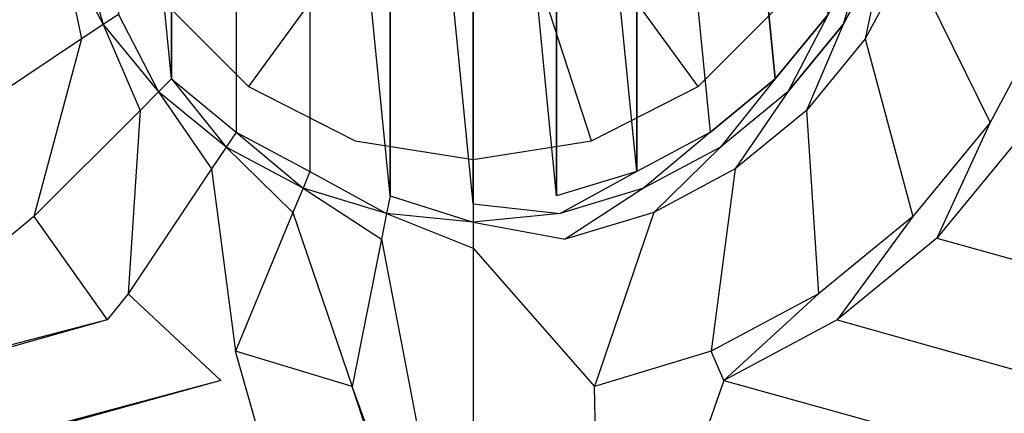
# Model space of a CAD drawing. Extents: x 0 to 1.8, y -0.8 to 0.
# Tile 6 of 15: x 0.8651 to 0.9423, y -0.4507 to -0.4198. Entities that reach past the tile are written whole.
import ezdxf

# ---------------------------------------------------------------- set-up
doc = ezdxf.new("R2010")
doc.units = 0
doc.layers.add('L0_DRAIN_004_D60___REPLACEMTFOR', color=7, linetype='CONTINUOUS')
doc.layers.add('L2_WANNE_0___REPLACEMTFOREMPTYG', color=7, linetype='CONTINUOUS')

msp = doc.modelspace()

# ---------------------------------------------------------------- linework, layer by layer
at = {"layer": 'L0_DRAIN_004_D60___REPLACEMTFOR', "color": 8}
for points, invisible_edges in [([(0.900682, -0.400767, 0.0122), (0.876411, -0.418401, 0.011206), (0.883048, -0.425038, 0.011209), (0.900682, -0.400767, 0.0122)], 14), ([(0.900682, -0.400767, 0.0122), (0.883048, -0.425038, 0.011209), (0.891411, -0.429299, 0.011211), (0.900682, -0.400767, 0.0122)], 14), ([(0.900682, -0.430767, 0.011211), (0.900682, -0.400767, 0.0122), (0.891411, -0.429299, 0.011211), (0.900682, -0.430767, 0.011211)], 14), ([(0.909952, -0.429299, 0.011211), (0.900682, -0.400767, 0.0122), (0.900682, -0.430767, 0.011211), (0.909952, -0.429299, 0.011211)], 14), ([(0.918315, -0.425038, 0.011209), (0.900682, -0.400767, 0.0122), (0.909952, -0.429299, 0.011211), (0.918315, -0.425038, 0.011209)], 14), ([(0.924952, -0.418401, 0.011206), (0.900682, -0.400767, 0.0122), (0.918315, -0.425038, 0.011209), (0.924952, -0.418401, 0.011206)], 14), ([(0.883048, -0.425038, 0.011209), (0.876411, -0.418401, 0.010206), (0.883048, -0.425038, 0.010209), (0.883048, -0.425038, 0.011209)], 13), ([(0.876411, -0.418401, 0.010206), (0.883048, -0.425038, 0.011209), (0.876411, -0.418401, 0.011206), (0.876411, -0.418401, 0.010206)], 14), ([(0.924952, -0.418401, 0.010206), (0.918315, -0.425038, 0.011209), (0.918315, -0.425038, 0.010209), (0.924952, -0.418401, 0.010206)], 13), ([(0.918315, -0.425038, 0.011209), (0.924952, -0.418401, 0.010206), (0.924952, -0.418401, 0.011206), (0.918315, -0.425038, 0.011209)], 14), ([(0.891411, -0.429299, 0.010211), (0.883048, -0.425038, 0.011209), (0.883048, -0.425038, 0.010209), (0.891411, -0.429299, 0.010211)], 13), ([(0.883048, -0.425038, 0.011209), (0.891411, -0.429299, 0.010211), (0.891411, -0.429299, 0.011211), (0.883048, -0.425038, 0.011209)], 14), ([(0.918315, -0.425038, 0.011209), (0.909952, -0.429299, 0.010211), (0.918315, -0.425038, 0.010209), (0.918315, -0.425038, 0.011209)], 13), ([(0.909952, -0.429299, 0.010211), (0.918315, -0.425038, 0.011209), (0.909952, -0.429299, 0.011211), (0.909952, -0.429299, 0.010211)], 14), ([(0.900682, -0.430768, 0.010211), (0.891411, -0.429299, 0.011211), (0.891411, -0.429299, 0.010211), (0.900682, -0.430768, 0.010211)], 13), ([(0.891411, -0.429299, 0.011211), (0.900682, -0.430768, 0.010211), (0.900682, -0.430767, 0.011211), (0.891411, -0.429299, 0.011211)], 14), ([(0.909952, -0.429299, 0.011211), (0.900682, -0.430768, 0.010211), (0.909952, -0.429299, 0.010211), (0.909952, -0.429299, 0.011211)], 13), ([(0.900682, -0.430768, 0.010211), (0.909952, -0.429299, 0.011211), (0.900682, -0.430767, 0.011211), (0.900682, -0.430768, 0.010211)], 14)]:
    msp.add_3dface(points, dxfattribs=dict(at, invisible_edges=invisible_edges))
at = {"layer": 'L2_WANNE_0___REPLACEMTFOREMPTYG', "color": 8}
for points, invisible_edges in [([(0.894149, -0.367927), (0.900682, -0.434251), (0.900682, -0.367284), (0.894149, -0.367927)], 13), ([(0.900682, -0.367284), (0.900682, -0.434251), (0.907214, -0.433608), (0.900682, -0.367284)], 10), ([(0.900682, -0.367284), (0.907214, -0.433608), (0.907214, -0.367927), (0.900682, -0.367284)], 13), ([(0.887868, -0.369833), (0.894149, -0.433608), (0.894149, -0.367927), (0.887868, -0.369833)], 13), ([(0.894149, -0.367927), (0.894149, -0.433608), (0.900682, -0.434251), (0.894149, -0.367927)], 10), ([(0.907214, -0.367927), (0.907214, -0.433608), (0.913495, -0.431703), (0.907214, -0.367927)], 10), ([(0.907214, -0.367927), (0.913495, -0.431703), (0.913495, -0.369833), (0.907214, -0.367927)], 13), ([(0.882079, -0.372927), (0.882079, -0.428608), (0.887868, -0.369833), (0.882079, -0.372927)], 10), ([(0.887868, -0.369833), (0.882079, -0.428608), (0.887868, -0.431703), (0.887868, -0.369833)], 13), ([(0.887868, -0.369833), (0.887868, -0.431703), (0.894149, -0.433608), (0.887868, -0.369833)], 10), ([(0.913495, -0.369833), (0.913495, -0.431703), (0.919284, -0.428608), (0.913495, -0.369833)], 10), ([(0.913495, -0.369833), (0.919284, -0.428608), (0.919284, -0.372927), (0.913495, -0.369833)], 15), ([(0.877005, -0.377091), (0.877005, -0.424444), (0.882079, -0.372927), (0.877005, -0.377091)], 10), ([(0.882079, -0.372927), (0.877005, -0.424444), (0.882079, -0.428608), (0.882079, -0.372927)], 13), ([(0.919284, -0.372927), (0.919284, -0.428608), (0.924358, -0.424444), (0.919284, -0.372927)], 9), ([(0.919284, -0.372927), (0.924358, -0.424444), (0.924358, -0.377091), (0.919284, -0.372927)], 10), ([(0.872841, -0.382165), (0.877005, -0.424444), (0.877005, -0.377091), (0.872841, -0.382165)], 13), ([(0.924358, -0.377091), (0.924358, -0.424444), (0.928522, -0.41937), (0.924358, -0.377091)], 9), ([(0.872841, -0.382165), (0.872841, -0.41937), (0.877005, -0.424444), (0.872841, -0.382165)], 10), ([(0.871661, -0.420158), (0.869747, -0.413581), (0.868436, -0.414124), (0.871661, -0.420158)], 13), ([(0.869747, -0.413581), (0.871661, -0.420158), (0.872841, -0.41937), (0.869747, -0.413581)], 14), ([(0.929702, -0.420158), (0.931616, -0.413581), (0.928522, -0.41937), (0.929702, -0.420158)], 13), ([(0.931616, -0.413581), (0.929702, -0.420158), (0.932927, -0.414124), (0.931616, -0.413581)], 14), ([(0.869945, -0.421305, 0.012189), (0.868436, -0.414124, 0.012189), (0.866529, -0.414914, 0.012189), (0.869945, -0.421305, 0.012189)], 13), ([(0.871661, -0.420158, 0.001434), (0.868436, -0.414124, 0.009321), (0.871661, -0.420158, 0.009321), (0.871661, -0.420158, 0.001434)], 13), ([(0.868436, -0.414124, 0.009321), (0.871661, -0.420158, 0.001434), (0.868436, -0.414124, 0.001434), (0.868436, -0.414124, 0.009321)], 14), ([(0.871661, -0.420158, 0.009321), (0.868436, -0.414124, 0.012189), (0.871661, -0.420158, 0.012189), (0.871661, -0.420158, 0.009321)], 13), ([(0.868436, -0.414124, 0.012189), (0.871661, -0.420158, 0.009321), (0.868436, -0.414124, 0.009321), (0.868436, -0.414124, 0.012189)], 14), ([(0.868436, -0.414124, 0.012189), (0.869945, -0.421305, 0.012189), (0.871661, -0.420158, 0.012189), (0.868436, -0.414124, 0.012189)], 14), ([(0.871661, -0.420158), (0.868436, -0.414124, 0.001434), (0.871661, -0.420158, 0.001434), (0.871661, -0.420158)], 13), ([(0.868436, -0.414124, 0.001434), (0.871661, -0.420158), (0.868436, -0.414124), (0.868436, -0.414124, 0.001434)], 14), ([(0.932927, -0.414124, 0.009321), (0.929702, -0.420158, 0.001434), (0.929702, -0.420158, 0.009321), (0.932927, -0.414124, 0.009321)], 13), ([(0.929702, -0.420158, 0.001434), (0.932927, -0.414124, 0.009321), (0.932927, -0.414124, 0.001434), (0.929702, -0.420158, 0.001434)], 14), ([(0.932927, -0.414124, 0.012189), (0.929702, -0.420158, 0.009321), (0.929702, -0.420158, 0.012189), (0.932927, -0.414124, 0.012189)], 13), ([(0.929702, -0.420158, 0.009321), (0.932927, -0.414124, 0.012189), (0.932927, -0.414124, 0.009321), (0.929702, -0.420158, 0.009321)], 14), ([(0.931418, -0.421305, 0.012189), (0.932927, -0.414124, 0.012189), (0.929702, -0.420158, 0.012189), (0.931418, -0.421305, 0.012189)], 13), ([(0.932927, -0.414124, 0.001434), (0.929702, -0.420158), (0.929702, -0.420158, 0.001434), (0.932927, -0.414124, 0.001434)], 13), ([(0.929702, -0.420158), (0.932927, -0.414124, 0.001434), (0.932927, -0.414124), (0.929702, -0.420158)], 14), ([(0.932927, -0.414124, 0.012189), (0.931418, -0.421305, 0.012189), (0.934834, -0.414914, 0.012189), (0.932927, -0.414124, 0.012189)], 14), ([(0.860152, -0.427849, 0.012189), (0.866529, -0.414914, 0.012189), (0.855648, -0.419421, 0.012189), (0.860152, -0.427849, 0.012189)], 13), ([(0.866529, -0.414914, 0.012189), (0.860152, -0.427849, 0.012189), (0.869945, -0.421305, 0.012189), (0.866529, -0.414914, 0.012189)], 14), ([(0.941211, -0.427849, 0.012189), (0.934834, -0.414914, 0.012189), (0.931418, -0.421305, 0.012189), (0.941211, -0.427849, 0.012189)], 13), ([(0.934834, -0.414914, 0.012189), (0.941211, -0.427849, 0.012189), (0.945715, -0.419421, 0.012189), (0.934834, -0.414914, 0.012189)], 14), ([(0.876002, -0.425447), (0.872841, -0.41937), (0.871661, -0.420158), (0.876002, -0.425447)], 13), ([(0.872841, -0.41937), (0.876002, -0.425447), (0.877005, -0.424444), (0.872841, -0.41937)], 14), ([(0.925361, -0.425447), (0.928522, -0.41937), (0.924358, -0.424444), (0.925361, -0.425447)], 13), ([(0.928522, -0.41937), (0.925361, -0.425447), (0.929702, -0.420158), (0.928522, -0.41937)], 14), ([(0.943448, -0.429129, 0.012229), (0.945715, -0.419421, 0.012189), (0.941211, -0.427849, 0.012189), (0.943448, -0.429129, 0.012229)], 13), ([(0.874542, -0.426907, 0.012189), (0.871661, -0.420158, 0.012189), (0.869945, -0.421305, 0.012189), (0.874542, -0.426907, 0.012189)], 13), ([(0.876002, -0.425447, 0.001434), (0.871661, -0.420158, 0.009321), (0.876002, -0.425447, 0.009321), (0.876002, -0.425447, 0.001434)], 13), ([(0.871661, -0.420158, 0.009321), (0.876002, -0.425447, 0.001434), (0.871661, -0.420158, 0.001434), (0.871661, -0.420158, 0.009321)], 14), ([(0.876002, -0.425447, 0.009321), (0.871661, -0.420158, 0.012189), (0.876002, -0.425447, 0.012189), (0.876002, -0.425447, 0.009321)], 13), ([(0.871661, -0.420158, 0.012189), (0.876002, -0.425447, 0.009321), (0.871661, -0.420158, 0.009321), (0.871661, -0.420158, 0.012189)], 14), ([(0.871661, -0.420158, 0.012189), (0.874542, -0.426907, 0.012189), (0.876002, -0.425447, 0.012189), (0.871661, -0.420158, 0.012189)], 14), ([(0.876002, -0.425447), (0.871661, -0.420158, 0.001434), (0.876002, -0.425447, 0.001434), (0.876002, -0.425447)], 13), ([(0.871661, -0.420158, 0.001434), (0.876002, -0.425447), (0.871661, -0.420158), (0.871661, -0.420158, 0.001434)], 14), ([(0.929702, -0.420158, 0.009321), (0.925361, -0.425447, 0.001434), (0.925361, -0.425447, 0.009321), (0.929702, -0.420158, 0.009321)], 13), ([(0.925361, -0.425447, 0.001434), (0.929702, -0.420158, 0.009321), (0.929702, -0.420158, 0.001434), (0.925361, -0.425447, 0.001434)], 14), ([(0.929702, -0.420158, 0.012189), (0.925361, -0.425447, 0.009321), (0.925361, -0.425447, 0.012189), (0.929702, -0.420158, 0.012189)], 13), ([(0.925361, -0.425447, 0.009321), (0.929702, -0.420158, 0.012189), (0.929702, -0.420158, 0.009321), (0.925361, -0.425447, 0.009321)], 14), ([(0.926821, -0.426907, 0.012189), (0.929702, -0.420158, 0.012189), (0.925361, -0.425447, 0.012189), (0.926821, -0.426907, 0.012189)], 13), ([(0.929702, -0.420158, 0.001434), (0.925361, -0.425447), (0.925361, -0.425447, 0.001434), (0.929702, -0.420158, 0.001434)], 13), ([(0.925361, -0.425447), (0.929702, -0.420158, 0.001434), (0.929702, -0.420158), (0.925361, -0.425447)], 14), ([(0.929702, -0.420158, 0.012189), (0.926821, -0.426907, 0.012189), (0.931418, -0.421305, 0.012189), (0.929702, -0.420158, 0.012189)], 14), ([(0.866214, -0.435235, 0.012189), (0.869945, -0.421305, 0.012189), (0.860152, -0.427849, 0.012189), (0.866214, -0.435235, 0.012189)], 13), ([(0.869945, -0.421305, 0.012189), (0.866214, -0.435235, 0.012189), (0.874542, -0.426907, 0.012189), (0.869945, -0.421305, 0.012189)], 14), ([(0.935149, -0.435235, 0.012189), (0.931418, -0.421305, 0.012189), (0.926821, -0.426907, 0.012189), (0.935149, -0.435235, 0.012189)], 13), ([(0.931418, -0.421305, 0.012189), (0.935149, -0.435235, 0.012189), (0.941211, -0.427849, 0.012189), (0.931418, -0.421305, 0.012189)], 14), ([(0.881291, -0.429788), (0.877005, -0.424444), (0.876002, -0.425447), (0.881291, -0.429788)], 13), ([(0.877005, -0.424444), (0.881291, -0.429788), (0.882079, -0.428608), (0.877005, -0.424444)], 14), ([(0.920072, -0.429788), (0.924358, -0.424444), (0.919284, -0.428608), (0.920072, -0.429788)], 13), ([(0.924358, -0.424444), (0.920072, -0.429788), (0.925361, -0.425447), (0.924358, -0.424444)], 14), ([(0.880144, -0.431504, 0.012189), (0.876002, -0.425447, 0.012189), (0.874542, -0.426907, 0.012189), (0.880144, -0.431504, 0.012189)], 13), ([(0.876002, -0.425447, 0.001434), (0.881291, -0.429788, 0.009321), (0.881291, -0.429788, 0.001434), (0.876002, -0.425447, 0.001434)], 13), ([(0.881291, -0.429788, 0.009321), (0.876002, -0.425447, 0.001434), (0.876002, -0.425447, 0.009321), (0.881291, -0.429788, 0.009321)], 14), ([(0.876002, -0.425447, 0.009321), (0.881291, -0.429788, 0.012189), (0.881291, -0.429788, 0.009321), (0.876002, -0.425447, 0.009321)], 13), ([(0.881291, -0.429788, 0.012189), (0.876002, -0.425447, 0.009321), (0.876002, -0.425447, 0.012189), (0.881291, -0.429788, 0.012189)], 14), ([(0.876002, -0.425447, 0.012189), (0.880144, -0.431504, 0.012189), (0.881291, -0.429788, 0.012189), (0.876002, -0.425447, 0.012189)], 14), ([(0.876002, -0.425447), (0.881291, -0.429788, 0.001434), (0.881291, -0.429788), (0.876002, -0.425447)], 13), ([(0.881291, -0.429788, 0.001434), (0.876002, -0.425447), (0.876002, -0.425447, 0.001434), (0.881291, -0.429788, 0.001434)], 14), ([(0.920072, -0.429788, 0.009321), (0.925361, -0.425447, 0.001434), (0.920072, -0.429788, 0.001434), (0.920072, -0.429788, 0.009321)], 13), ([(0.925361, -0.425447, 0.001434), (0.920072, -0.429788, 0.009321), (0.925361, -0.425447, 0.009321), (0.925361, -0.425447, 0.001434)], 14), ([(0.920072, -0.429788, 0.012189), (0.925361, -0.425447, 0.009321), (0.920072, -0.429788, 0.009321), (0.920072, -0.429788, 0.012189)], 13), ([(0.925361, -0.425447, 0.009321), (0.920072, -0.429788, 0.012189), (0.925361, -0.425447, 0.012189), (0.925361, -0.425447, 0.009321)], 14), ([(0.921219, -0.431504, 0.012189), (0.925361, -0.425447, 0.012189), (0.920072, -0.429788, 0.012189), (0.921219, -0.431504, 0.012189)], 13), ([(0.920072, -0.429788, 0.001434), (0.925361, -0.425447), (0.920072, -0.429788), (0.920072, -0.429788, 0.001434)], 13), ([(0.925361, -0.425447), (0.920072, -0.429788, 0.001434), (0.925361, -0.425447, 0.001434), (0.925361, -0.425447)], 14), ([(0.925361, -0.425447, 0.012189), (0.921219, -0.431504, 0.012189), (0.926821, -0.426907, 0.012189), (0.925361, -0.425447, 0.012189)], 14), ([(0.873601, -0.441297, 0.012189), (0.874542, -0.426907, 0.012189), (0.866214, -0.435235, 0.012189), (0.873601, -0.441297, 0.012189)], 13), ([(0.874542, -0.426907, 0.012189), (0.873601, -0.441297, 0.012189), (0.880144, -0.431504, 0.012189), (0.874542, -0.426907, 0.012189)], 14), ([(0.927762, -0.441297, 0.012189), (0.926821, -0.426907, 0.012189), (0.921219, -0.431504, 0.012189), (0.927762, -0.441297, 0.012189)], 13), ([(0.926821, -0.426907, 0.012189), (0.927762, -0.441297, 0.012189), (0.935149, -0.435235, 0.012189), (0.926821, -0.426907, 0.012189)], 14), ([(0.860152, -0.427849, 0.012189), (0.864164, -0.436937, 0.012229), (0.866214, -0.435235, 0.012189), (0.860152, -0.427849, 0.012189)], 14), ([(0.887325, -0.433013), (0.882079, -0.428608), (0.881291, -0.429788), (0.887325, -0.433013)], 13), ([(0.882079, -0.428608), (0.887325, -0.433013), (0.887868, -0.431703), (0.882079, -0.428608)], 14), ([(0.914038, -0.433013), (0.919284, -0.428608), (0.913495, -0.431703), (0.914038, -0.433013)], 13), ([(0.919284, -0.428608), (0.914038, -0.433013), (0.920072, -0.429788), (0.919284, -0.428608)], 14), ([(0.937039, -0.436937, 0.012229), (0.941211, -0.427849, 0.012189), (0.935149, -0.435235, 0.012189), (0.937039, -0.436937, 0.012229)], 13), ([(0.941211, -0.427849, 0.012189), (0.937039, -0.436937, 0.012229), (0.943448, -0.429129, 0.012229), (0.941211, -0.427849, 0.012189)], 14), ([(1.463645, -0.567235, 0.012189), (0.943448, -0.429129, 0.012229), (0.937039, -0.436937, 0.012229), (1.463645, -0.567235, 0.012189)], 13), ([(0.886535, -0.434921, 0.012189), (0.881291, -0.429788, 0.012189), (0.880144, -0.431504, 0.012189), (0.886535, -0.434921, 0.012189)], 13), ([(0.881291, -0.429788, 0.001434), (0.887325, -0.433013, 0.009321), (0.887325, -0.433013, 0.001434), (0.881291, -0.429788, 0.001434)], 13), ([(0.887325, -0.433013, 0.009321), (0.881291, -0.429788, 0.001434), (0.881291, -0.429788, 0.009321), (0.887325, -0.433013, 0.009321)], 14), ([(0.881291, -0.429788, 0.009321), (0.887325, -0.433013, 0.012189), (0.887325, -0.433013, 0.009321), (0.881291, -0.429788, 0.009321)], 13), ([(0.887325, -0.433013, 0.012189), (0.881291, -0.429788, 0.009321), (0.881291, -0.429788, 0.012189), (0.887325, -0.433013, 0.012189)], 14), ([(0.881291, -0.429788, 0.012189), (0.886535, -0.434921, 0.012189), (0.887325, -0.433013, 0.012189), (0.881291, -0.429788, 0.012189)], 14), ([(0.881291, -0.429788), (0.887325, -0.433013, 0.001434), (0.887325, -0.433013), (0.881291, -0.429788)], 13), ([(0.887325, -0.433013, 0.001434), (0.881291, -0.429788), (0.881291, -0.429788, 0.001434), (0.887325, -0.433013, 0.001434)], 14), ([(0.914038, -0.433013, 0.009321), (0.920072, -0.429788, 0.001434), (0.914038, -0.433013, 0.001434), (0.914038, -0.433013, 0.009321)], 13), ([(0.920072, -0.429788, 0.001434), (0.914038, -0.433013, 0.009321), (0.920072, -0.429788, 0.009321), (0.920072, -0.429788, 0.001434)], 14), ([(0.914038, -0.433013, 0.012189), (0.920072, -0.429788, 0.009321), (0.914038, -0.433013, 0.009321), (0.914038, -0.433013, 0.012189)], 13), ([(0.920072, -0.429788, 0.009321), (0.914038, -0.433013, 0.012189), (0.920072, -0.429788, 0.012189), (0.920072, -0.429788, 0.009321)], 14), ([(0.914828, -0.434921, 0.012189), (0.920072, -0.429788, 0.012189), (0.914038, -0.433013, 0.012189), (0.914828, -0.434921, 0.012189)], 13), ([(0.914038, -0.433013, 0.001434), (0.920072, -0.429788), (0.914038, -0.433013), (0.914038, -0.433013, 0.001434)], 13), ([(0.920072, -0.429788), (0.914038, -0.433013, 0.001434), (0.920072, -0.429788, 0.001434), (0.920072, -0.429788)], 14), ([(0.920072, -0.429788, 0.012189), (0.914828, -0.434921, 0.012189), (0.921219, -0.431504, 0.012189), (0.920072, -0.429788, 0.012189)], 14), ([(0.882028, -0.445801, 0.012189), (0.880144, -0.431504, 0.012189), (0.873601, -0.441297, 0.012189), (0.882028, -0.445801, 0.012189)], 13), ([(0.880144, -0.431504, 0.012189), (0.882028, -0.445801, 0.012189), (0.886535, -0.434921, 0.012189), (0.880144, -0.431504, 0.012189)], 14), ([(0.919335, -0.445801, 0.012189), (0.921219, -0.431504, 0.012189), (0.914828, -0.434921, 0.012189), (0.919335, -0.445801, 0.012189)], 13), ([(0.921219, -0.431504, 0.012189), (0.919335, -0.445801, 0.012189), (0.927762, -0.441297, 0.012189), (0.921219, -0.431504, 0.012189)], 14), ([(0.893872, -0.434999), (0.887868, -0.431703), (0.887325, -0.433013), (0.893872, -0.434999)], 13), ([(0.887868, -0.431703), (0.893872, -0.434999), (0.894149, -0.433608), (0.887868, -0.431703)], 14), ([(0.907491, -0.434999), (0.913495, -0.431703), (0.907214, -0.433608), (0.907491, -0.434999)], 13), ([(0.913495, -0.431703), (0.907491, -0.434999), (0.914038, -0.433013), (0.913495, -0.431703)], 14), ([(0.89347, -0.437024, 0.012189), (0.887325, -0.433013, 0.012189), (0.886535, -0.434921, 0.012189), (0.89347, -0.437024, 0.012189)], 13), ([(0.887325, -0.433013, 0.001434), (0.893872, -0.434999, 0.009321), (0.893872, -0.434999, 0.001434), (0.887325, -0.433013, 0.001434)], 13), ([(0.893872, -0.434999, 0.009321), (0.887325, -0.433013, 0.001434), (0.887325, -0.433013, 0.009321), (0.893872, -0.434999, 0.009321)], 14), ([(0.887325, -0.433013, 0.009321), (0.893872, -0.434999, 0.012189), (0.893872, -0.434999, 0.009321), (0.887325, -0.433013, 0.009321)], 13), ([(0.893872, -0.434999, 0.012189), (0.887325, -0.433013, 0.009321), (0.887325, -0.433013, 0.012189), (0.893872, -0.434999, 0.012189)], 14), ([(0.887325, -0.433013, 0.012189), (0.89347, -0.437024, 0.012189), (0.893872, -0.434999, 0.012189), (0.887325, -0.433013, 0.012189)], 14), ([(0.887325, -0.433013), (0.893872, -0.434999, 0.001434), (0.893872, -0.434999), (0.887325, -0.433013)], 13), ([(0.893872, -0.434999, 0.001434), (0.887325, -0.433013), (0.887325, -0.433013, 0.001434), (0.893872, -0.434999, 0.001434)], 14), ([(0.907491, -0.434999, 0.009321), (0.914038, -0.433013, 0.001434), (0.907491, -0.434999, 0.001434), (0.907491, -0.434999, 0.009321)], 13), ([(0.914038, -0.433013, 0.001434), (0.907491, -0.434999, 0.009321), (0.914038, -0.433013, 0.009321), (0.914038, -0.433013, 0.001434)], 14), ([(0.907491, -0.434999, 0.012189), (0.914038, -0.433013, 0.009321), (0.907491, -0.434999, 0.009321), (0.907491, -0.434999, 0.012189)], 13), ([(0.914038, -0.433013, 0.009321), (0.907491, -0.434999, 0.012189), (0.914038, -0.433013, 0.012189), (0.914038, -0.433013, 0.009321)], 14), ([(0.907893, -0.437024, 0.012189), (0.914038, -0.433013, 0.012189), (0.907491, -0.434999, 0.012189), (0.907893, -0.437024, 0.012189)], 13), ([(0.907491, -0.434999, 0.001434), (0.914038, -0.433013), (0.907491, -0.434999), (0.907491, -0.434999, 0.001434)], 13), ([(0.914038, -0.433013), (0.907491, -0.434999, 0.001434), (0.914038, -0.433013, 0.001434), (0.914038, -0.433013)], 14), ([(0.914038, -0.433013, 0.012189), (0.907893, -0.437024, 0.012189), (0.914828, -0.434921, 0.012189), (0.914038, -0.433013, 0.012189)], 14), ([(0.900682, -0.43567), (0.894149, -0.433608), (0.893872, -0.434999), (0.900682, -0.43567)], 13), ([(0.894149, -0.433608), (0.900682, -0.43567), (0.900682, -0.434251), (0.894149, -0.433608)], 14), ([(0.900682, -0.434251), (0.907491, -0.434999), (0.907214, -0.433608), (0.900682, -0.434251)], 14), ([(0.907491, -0.434999), (0.900682, -0.434251), (0.900682, -0.43567), (0.907491, -0.434999)], 13), ([(0.871973, -0.443346, 0.012229), (0.866214, -0.435235, 0.012189), (0.864164, -0.436937, 0.012229), (0.871973, -0.443346, 0.012229)], 13), ([(0.866214, -0.435235, 0.012189), (0.871973, -0.443346, 0.012229), (0.873601, -0.441297, 0.012189), (0.866214, -0.435235, 0.012189)], 14), ([(0.891172, -0.448575, 0.012189), (0.886535, -0.434921, 0.012189), (0.882028, -0.445801, 0.012189), (0.891172, -0.448575, 0.012189)], 13), ([(0.886535, -0.434921, 0.012189), (0.891172, -0.448575, 0.012189), (0.89347, -0.437024, 0.012189), (0.886535, -0.434921, 0.012189)], 14), ([(0.900682, -0.437734, 0.012189), (0.893872, -0.434999, 0.012189), (0.89347, -0.437024, 0.012189), (0.900682, -0.437734, 0.012189)], 13), ([(0.893872, -0.434999, 0.001434), (0.900682, -0.43567, 0.009321), (0.900682, -0.43567, 0.001434), (0.893872, -0.434999, 0.001434)], 13), ([(0.900682, -0.43567, 0.009321), (0.893872, -0.434999, 0.001434), (0.893872, -0.434999, 0.009321), (0.900682, -0.43567, 0.009321)], 14), ([(0.893872, -0.434999, 0.009321), (0.900682, -0.43567, 0.012189), (0.900682, -0.43567, 0.009321), (0.893872, -0.434999, 0.009321)], 13), ([(0.900682, -0.43567, 0.012189), (0.893872, -0.434999, 0.009321), (0.893872, -0.434999, 0.012189), (0.900682, -0.43567, 0.012189)], 14), ([(0.893872, -0.434999, 0.012189), (0.900682, -0.437734, 0.012189), (0.900682, -0.43567, 0.012189), (0.893872, -0.434999, 0.012189)], 14), ([(0.893872, -0.434999), (0.900682, -0.43567, 0.001434), (0.900682, -0.43567), (0.893872, -0.434999)], 13), ([(0.900682, -0.43567, 0.001434), (0.893872, -0.434999), (0.893872, -0.434999, 0.001434), (0.900682, -0.43567, 0.001434)], 14), ([(0.900682, -0.43567, 0.009321), (0.907491, -0.434999, 0.001434), (0.900682, -0.43567, 0.001434), (0.900682, -0.43567, 0.009321)], 13), ([(0.907491, -0.434999, 0.001434), (0.900682, -0.43567, 0.009321), (0.907491, -0.434999, 0.009321), (0.907491, -0.434999, 0.001434)], 14), ([(0.900682, -0.43567, 0.012189), (0.907491, -0.434999, 0.009321), (0.900682, -0.43567, 0.009321), (0.900682, -0.43567, 0.012189)], 13), ([(0.907491, -0.434999, 0.009321), (0.900682, -0.43567, 0.012189), (0.907491, -0.434999, 0.012189), (0.907491, -0.434999, 0.009321)], 14), ([(0.900682, -0.43567, 0.012189), (0.907893, -0.437024, 0.012189), (0.907491, -0.434999, 0.012189), (0.900682, -0.43567, 0.012189)], 14), ([(0.900682, -0.43567, 0.001434), (0.907491, -0.434999), (0.900682, -0.43567), (0.900682, -0.43567, 0.001434)], 13), ([(0.907491, -0.434999), (0.900682, -0.43567, 0.001434), (0.907491, -0.434999, 0.001434), (0.907491, -0.434999)], 14), ([(0.910191, -0.448575, 0.012189), (0.914828, -0.434921, 0.012189), (0.907893, -0.437024, 0.012189), (0.910191, -0.448575, 0.012189)], 13), ([(0.914828, -0.434921, 0.012189), (0.910191, -0.448575, 0.012189), (0.919335, -0.445801, 0.012189), (0.914828, -0.434921, 0.012189)], 14), ([(0.92923, -0.443346, 0.012229), (0.935149, -0.435235, 0.012189), (0.927762, -0.441297, 0.012189), (0.92923, -0.443346, 0.012229)], 13), ([(0.935149, -0.435235, 0.012189), (0.92923, -0.443346, 0.012229), (0.937039, -0.436937, 0.012229), (0.935149, -0.435235, 0.012189)], 14), ([(0.907893, -0.437024, 0.012189), (0.900682, -0.43567, 0.012189), (0.900682, -0.437734, 0.012189), (0.907893, -0.437024, 0.012189)], 13), ([(0.864164, -0.436937, 0.012229), (0.354371, -0.578543, 0.012189), (0.871973, -0.443346, 0.012229), (0.864164, -0.436937, 0.012229)], 14), ([(0.900682, -0.474512, 0.012189), (0.89347, -0.437024, 0.012189), (0.891172, -0.448575, 0.012189), (0.900682, -0.474512, 0.012189)], 13), ([(0.89347, -0.437024, 0.012189), (0.900682, -0.474512, 0.012189), (0.900682, -0.437734, 0.012189), (0.89347, -0.437024, 0.012189)], 14), ([(0.900682, -0.437734, 0.012189), (0.910191, -0.448575, 0.012189), (0.907893, -0.437024, 0.012189), (0.900682, -0.437734, 0.012189)], 14), ([(1.445629, -0.578543, 0.012189), (0.937039, -0.436937, 0.012229), (0.92923, -0.443346, 0.012229), (1.445629, -0.578543, 0.012189)], 13), ([(0.937039, -0.436937, 0.012229), (1.445629, -0.578543, 0.012189), (1.463645, -0.567235, 0.012189), (0.937039, -0.436937, 0.012229)], 14), ([(0.910191, -0.448575, 0.012189), (0.900682, -0.437734, 0.012189), (0.900682, -0.474512, 0.012189), (0.910191, -0.448575, 0.012189)], 13), ([(0.880882, -0.448108, 0.012229), (0.873601, -0.441297, 0.012189), (0.871973, -0.443346, 0.012229), (0.880882, -0.448108, 0.012229)], 13), ([(0.873601, -0.441297, 0.012189), (0.880882, -0.448108, 0.012229), (0.882028, -0.445801, 0.012189), (0.873601, -0.441297, 0.012189)], 14), ([(0.920321, -0.448108, 0.012229), (0.927762, -0.441297, 0.012189), (0.919335, -0.445801, 0.012189), (0.920321, -0.448108, 0.012229)], 13), ([(0.927762, -0.441297, 0.012189), (0.920321, -0.448108, 0.012229), (0.92923, -0.443346, 0.012229), (0.927762, -0.441297, 0.012189)], 14), ([(0.377193, -0.582808, 0.012189), (0.871973, -0.443346, 0.012229), (0.354371, -0.578543, 0.012189), (0.377193, -0.582808, 0.012189)], 13), ([(0.871973, -0.443346, 0.012229), (0.377193, -0.582808, 0.012189), (0.880882, -0.448108, 0.012229), (0.871973, -0.443346, 0.012229)], 14), ([(1.422807, -0.582808, 0.012189), (0.92923, -0.443346, 0.012229), (0.920321, -0.448108, 0.012229), (1.422807, -0.582808, 0.012189)], 13), ([(0.92923, -0.443346, 0.012229), (1.422807, -0.582808, 0.012189), (1.445629, -0.578543, 0.012189), (0.92923, -0.443346, 0.012229)], 14), ([(0.890548, -0.47604, 0.012229), (0.882028, -0.445801, 0.012189), (0.880882, -0.448108, 0.012229), (0.890548, -0.47604, 0.012229)], 14), ([(0.891172, -0.448575, 0.012189), (0.882028, -0.445801, 0.012189), (0.890548, -0.47604, 0.012229), (0.891172, -0.448575, 0.012189)], 14), ([(0.919335, -0.445801, 0.012189), (0.910191, -0.448575, 0.012189), (0.910655, -0.47604, 0.012229), (0.919335, -0.445801, 0.012189)], 14), ([(0.920321, -0.448108, 0.012229), (0.919335, -0.445801, 0.012189), (0.910655, -0.47604, 0.012229), (0.920321, -0.448108, 0.012229)], 14), ([(0.393078, -0.582808, 0.012189), (0.880882, -0.448108, 0.012229), (0.377193, -0.582808, 0.012189), (0.393078, -0.582808, 0.012189)], 13), ([(0.880882, -0.448108, 0.012229), (0.393078, -0.582808, 0.012189), (0.890548, -0.47604, 0.012229), (0.880882, -0.448108, 0.012229)], 14), ([(0.900602, -0.47703, 0.012229), (0.891172, -0.448575, 0.012189), (0.890548, -0.47604, 0.012229), (0.900602, -0.47703, 0.012229)], 14), ([(0.900682, -0.474512, 0.012189), (0.891172, -0.448575, 0.012189), (0.900602, -0.47703, 0.012229), (0.900682, -0.474512, 0.012189)], 14), ([(0.910655, -0.47604, 0.012229), (0.910191, -0.448575, 0.012189), (0.900682, -0.474512, 0.012189), (0.910655, -0.47604, 0.012229)], 14), ([(1.406922, -0.582808, 0.012189), (0.920321, -0.448108, 0.012229), (0.910655, -0.47604, 0.012229), (1.406922, -0.582808, 0.012189)], 13), ([(0.920321, -0.448108, 0.012229), (1.406922, -0.582808, 0.012189), (1.422807, -0.582808, 0.012189), (0.920321, -0.448108, 0.012229)], 14)]:
    msp.add_3dface(points, dxfattribs=dict(at, invisible_edges=invisible_edges))

doc.saveas('drawing.dxf')
